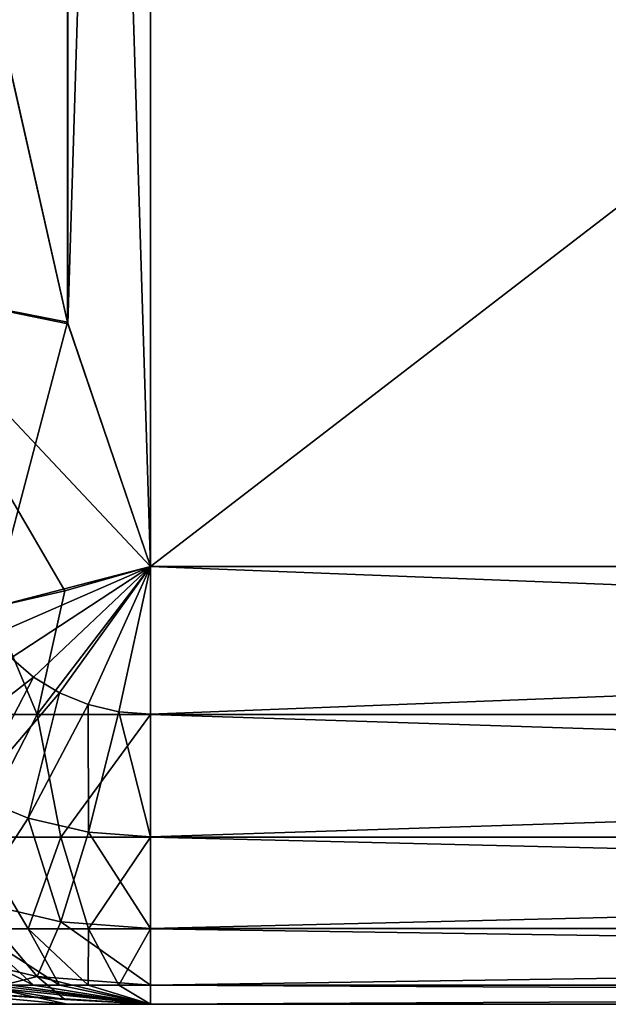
# Model space of a CAD drawing. Header units: millimetres. Extents: x -168 to 168, y -6 to 84.
# Tile 6 of 173: x -166.477 to -165.806, y 57.17 to 58.294. Entities that reach past the tile are written whole.
import ezdxf

# ---------------------------------------------------------------- set-up
doc = ezdxf.new("R2010")
doc.units = ezdxf.units.MM
doc.header["$LTSCALE"] = 65.185185
for name, color, linetype in [('365', 7, 'CONTINUOUS'), ('366', 7, 'CONTINUOUS'), ('367', 7, 'CONTINUOUS'), ('369', 7, 'CONTINUOUS'), ('370', 7, 'CONTINUOUS'), ('378', 7, 'CONTINUOUS'), ('379', 7, 'CONTINUOUS'), ('380', 7, 'CONTINUOUS'), ('389', 7, 'CONTINUOUS'), ('390', 7, 'CONTINUOUS'), ('399', 7, 'CONTINUOUS'), ('400', 7, 'CONTINUOUS'), ('401', 7, 'CONTINUOUS'), ('403', 7, 'CONTINUOUS'), ('404', 7, 'CONTINUOUS'), ('412', 7, 'CONTINUOUS'), ('413', 7, 'CONTINUOUS'), ('414', 7, 'CONTINUOUS'), ('423', 7, 'CONTINUOUS'), ('424', 7, 'CONTINUOUS')]:
    doc.layers.add(name, color=color, linetype=linetype)

msp = doc.modelspace()

# ---------------------------------------------------------------- linework, layer by layer
at = {"layer": '365', "linetype": 'Continuous'}
for points in [[(-166.3281, 57.6699, 34.7113), (-162, 57.5008, 34.8342), (-166.3281, 57.5007, 34.8342), (-166.3281, 57.6699, 34.7113)], [(-162, 57.6699, 34.7113), (-162, 57.5008, 34.8342), (-166.3281, 57.6699, 34.7113), (-162, 57.6699, 34.7113)], [(-162, 57.5008, 34.8342), (-162, 57.3608, 34.9896), (-166.3281, 57.5007, 34.8342), (-162, 57.5008, 34.8342)], [(-166.3281, 57.5007, 34.8342), (-162, 57.3608, 34.9896), (-166.3281, 57.3607, 34.9897), (-166.3281, 57.5007, 34.8342)], [(-162, 57.3608, 34.9896), (-162, 57.2564, 35.1706), (-166.3281, 57.3607, 34.9897), (-162, 57.3608, 34.9896)], [(-166.3281, 57.3607, 34.9897), (-162, 57.2564, 35.1706), (-166.3281, 57.2562, 35.171), (-166.3281, 57.3607, 34.9897)], [(-162, 57.2564, 35.1706), (-162, 57.1917, 35.3695), (-166.3281, 57.2562, 35.171), (-162, 57.2564, 35.1706)], [(-166.3281, 57.2562, 35.171), (-162, 57.1917, 35.3695), (-166.3281, 57.1916, 35.3701), (-166.3281, 57.2562, 35.171)], [(-162, 57.1917, 35.3695), (-162, 57.1699, 35.5774), (-166.3281, 57.1916, 35.3701), (-162, 57.1917, 35.3695)], [(-162, 57.1699, 35.5774), (-166.3281, 57.1699, 35.5774), (-166.3281, 57.1916, 35.3701), (-162, 57.1699, 35.5774)]]:
    msp.add_3dface(points, dxfattribs=at)
at = {"layer": '366', "linetype": 'Continuous'}
for points in [[(-166.504, 57.1699, 38.687), (-166.504, 57.1699, 36.313), (-166.4229, 57.1699, 39.1004), (-166.504, 57.1699, 38.687)], [(-166.504, 57.1699, 36.313), (-166.4229, 57.1699, 35.8995), (-166.4229, 57.1699, 39.1004), (-166.504, 57.1699, 36.313)], [(-166.4229, 57.1699, 39.1004), (-166.3281, 57.1699, 35.5774), (-166.3281, 57.1699, 39.4226), (-166.4229, 57.1699, 39.1004)], [(-166.4229, 57.1699, 35.8995), (-166.3281, 57.1699, 35.5774), (-166.4229, 57.1699, 39.1004), (-166.4229, 57.1699, 35.8995)], [(-162, 57.1699, 35.5774), (-162, 57.1699, 39.4226), (-166.3281, 57.1699, 39.4226), (-162, 57.1699, 35.5774)], [(-166.3281, 57.1699, 35.5774), (-162, 57.1699, 35.5774), (-166.3281, 57.1699, 39.4226), (-166.3281, 57.1699, 35.5774)]]:
    msp.add_3dface(points, dxfattribs=at)
at = {"layer": '367', "linetype": 'Continuous'}
for points in [[(-166.504, 57.1699, 38.687), (-166.4229, 57.1699, 39.1004), (-166.6283, 57.1885, 39.0647), (-166.504, 57.1699, 38.687)], [(-166.5089, 57.1885, 35.5124), (-166.4229, 57.1699, 35.8995), (-166.6283, 57.1885, 35.9353), (-166.5089, 57.1885, 35.5124)], [(-166.4229, 57.1699, 35.8995), (-166.504, 57.1699, 36.313), (-166.6283, 57.1885, 35.9353), (-166.4229, 57.1699, 35.8995)], [(-166.6283, 57.1885, 39.0647), (-166.3281, 57.1699, 39.4226), (-166.426, 57.1753, 39.4579), (-166.6283, 57.1885, 39.0647)], [(-166.4229, 57.1699, 39.1004), (-166.3281, 57.1699, 39.4226), (-166.6283, 57.1885, 39.0647), (-166.4229, 57.1699, 39.1004)], [(-166.5089, 57.1885, 39.4876), (-166.6283, 57.1885, 39.0647), (-166.426, 57.1753, 39.4579), (-166.5089, 57.1885, 39.4876)], [(-166.3281, 57.1699, 35.5774), (-166.4229, 57.1699, 35.8995), (-166.5089, 57.1885, 35.5124), (-166.3281, 57.1699, 35.5774)]]:
    msp.add_3dface(points, dxfattribs=at)
at = {"layer": '369', "linetype": 'Continuous'}
for points in [[(-166.504, 58.3066, 40.6563), (-166.6283, 57.9891, 40.4515), (-166.4229, 57.9487, 40.4497), (-166.504, 58.3066, 40.6563)], [(-166.6283, 57.9891, 40.4515), (-166.5089, 57.6229, 40.2401), (-166.4229, 57.9487, 40.4497), (-166.6283, 57.9891, 40.4515)], [(-166.5089, 57.6229, 40.2401), (-166.3281, 57.6699, 40.2887), (-166.4229, 57.9487, 40.4497), (-166.5089, 57.6229, 40.2401)]]:
    msp.add_3dface(points, dxfattribs=at)
at = {"layer": '370', "linetype": 'Continuous'}
for points in [[(-166.3281, 57.6699, 40.2887), (-166.3281, 61, 42.2113), (-166.423, 60.7207, 42.0501), (-166.3281, 57.6699, 40.2887)], [(-166.3281, 57.6699, 40.2887), (-162, 57.6699, 40.2887), (-166.3281, 61, 42.2113), (-166.3281, 57.6699, 40.2887)], [(-162, 57.6699, 40.2887), (-162, 61, 42.2113), (-166.3281, 61, 42.2113), (-162, 57.6699, 40.2887)], [(-166.423, 60.7207, 42.0501), (-166.504, 58.3066, 40.6563), (-166.4229, 57.9487, 40.4497), (-166.423, 60.7207, 42.0501)], [(-166.3281, 57.6699, 40.2887), (-166.423, 60.7207, 42.0501), (-166.4229, 57.9487, 40.4497), (-166.3281, 57.6699, 40.2887)]]:
    msp.add_3dface(points, dxfattribs=at)
at = {"layer": '378', "linetype": 'Continuous'}
for points in [[(-166.4225, 60.7225, 32.9489), (-166.3281, 61, 32.7887), (-166.4224, 57.9471, 34.5513), (-166.4225, 60.7225, 32.9489)], [(-166.3281, 61, 32.7887), (-166.3281, 57.6699, 34.7113), (-166.4224, 57.9471, 34.5513), (-166.3281, 61, 32.7887)], [(-162, 61, 32.7887), (-162, 57.6699, 34.7113), (-166.3281, 57.6699, 34.7113), (-162, 61, 32.7887)], [(-162, 61, 32.7887), (-166.3281, 57.6699, 34.7113), (-166.3281, 61, 32.7887), (-162, 61, 32.7887)], [(-166.5034, 58.3035, 34.3455), (-166.4225, 60.7225, 32.9489), (-166.4224, 57.9471, 34.5513), (-166.5034, 58.3035, 34.3455)]]:
    msp.add_3dface(points, dxfattribs=at)
at = {"layer": '379', "linetype": 'Continuous'}
for points in [[(-166.5034, 58.3035, 34.3455), (-166.4224, 57.9471, 34.5513), (-166.6283, 57.9891, 34.5485), (-166.5034, 58.3035, 34.3455)], [(-166.5089, 57.623, 34.7599), (-166.6283, 57.9891, 34.5485), (-166.426, 57.6421, 34.7336), (-166.5089, 57.623, 34.7599)], [(-166.6283, 57.9891, 34.5485), (-166.3281, 57.6699, 34.7113), (-166.426, 57.6421, 34.7336), (-166.6283, 57.9891, 34.5485)], [(-166.4224, 57.9471, 34.5513), (-166.3281, 57.6699, 34.7113), (-166.6283, 57.9891, 34.5485), (-166.4224, 57.9471, 34.5513)]]:
    msp.add_3dface(points, dxfattribs=at)
at = {"layer": '380', "linetype": 'Continuous'}
for points in [[(-166.426, 57.6421, 34.7336), (-166.3281, 57.6699, 34.7113), (-166.4576, 57.5007, 34.8456), (-166.426, 57.6421, 34.7336)], [(-166.3281, 57.6699, 34.7113), (-166.3281, 57.5007, 34.8342), (-166.4576, 57.5007, 34.8456), (-166.3281, 57.6699, 34.7113)], [(-166.5089, 57.623, 34.7599), (-166.426, 57.6421, 34.7336), (-166.4576, 57.5007, 34.8456), (-166.5089, 57.623, 34.7599)], [(-166.5089, 57.623, 34.7599), (-166.4576, 57.5007, 34.8456), (-166.5831, 57.5007, 34.8793), (-166.5089, 57.623, 34.7599)], [(-166.4576, 57.5007, 34.8456), (-166.5298, 57.3607, 35.0254), (-166.5831, 57.5007, 34.8793), (-166.4576, 57.5007, 34.8456)], [(-166.4305, 57.3607, 34.9987), (-166.5298, 57.3607, 35.0254), (-166.4576, 57.5007, 34.8456), (-166.4305, 57.3607, 34.9987)], [(-166.3281, 57.5007, 34.8342), (-166.4305, 57.3607, 34.9987), (-166.4576, 57.5007, 34.8456), (-166.3281, 57.5007, 34.8342)], [(-166.3281, 57.5007, 34.8342), (-166.3281, 57.3607, 34.9897), (-166.4305, 57.3607, 34.9987), (-166.3281, 57.5007, 34.8342)], [(-166.4676, 57.2562, 35.1957), (-166.5319, 57.2562, 35.2258), (-166.5298, 57.3607, 35.0254), (-166.4676, 57.2562, 35.1957)], [(-166.4305, 57.3607, 34.9987), (-166.4676, 57.2562, 35.1957), (-166.5298, 57.3607, 35.0254), (-166.4305, 57.3607, 34.9987)], [(-166.3989, 57.2562, 35.1772), (-166.4676, 57.2562, 35.1957), (-166.4305, 57.3607, 34.9987), (-166.3989, 57.2562, 35.1772)], [(-166.3281, 57.3607, 34.9897), (-166.3989, 57.2562, 35.1772), (-166.4305, 57.3607, 34.9987), (-166.3281, 57.3607, 34.9897)], [(-166.3281, 57.3607, 34.9897), (-166.3281, 57.2562, 35.171), (-166.3989, 57.2562, 35.1772), (-166.3281, 57.3607, 34.9897)], [(-166.5319, 57.2562, 35.2258), (-166.4618, 57.1916, 35.4189), (-166.5901, 57.2562, 35.2667), (-166.5319, 57.2562, 35.2258)], [(-166.4618, 57.1916, 35.4189), (-166.4873, 57.1916, 35.4446), (-166.5901, 57.2562, 35.2667), (-166.4618, 57.1916, 35.4189)], [(-166.4321, 57.1916, 35.398), (-166.4618, 57.1916, 35.4189), (-166.5319, 57.2562, 35.2258), (-166.4321, 57.1916, 35.398)], [(-166.4676, 57.2562, 35.1957), (-166.4321, 57.1916, 35.398), (-166.5319, 57.2562, 35.2258), (-166.4676, 57.2562, 35.1957)], [(-166.3989, 57.2562, 35.1772), (-166.3993, 57.1916, 35.3826), (-166.4676, 57.2562, 35.1957), (-166.3989, 57.2562, 35.1772)], [(-166.3993, 57.1916, 35.3826), (-166.4321, 57.1916, 35.398), (-166.4676, 57.2562, 35.1957), (-166.3993, 57.1916, 35.3826)], [(-166.3643, 57.1916, 35.3732), (-166.3993, 57.1916, 35.3826), (-166.3989, 57.2562, 35.1772), (-166.3643, 57.1916, 35.3732)], [(-166.3281, 57.2562, 35.171), (-166.3643, 57.1916, 35.3732), (-166.3989, 57.2562, 35.1772), (-166.3281, 57.2562, 35.171)], [(-166.3281, 57.2562, 35.171), (-166.3281, 57.1916, 35.3701), (-166.3643, 57.1916, 35.3732), (-166.3281, 57.2562, 35.171)], [(-166.3281, 57.1699, 35.5774), (-166.5089, 57.1885, 35.5124), (-166.508, 57.1916, 35.4743), (-166.3281, 57.1699, 35.5774)], [(-166.4873, 57.1916, 35.4446), (-166.3281, 57.1699, 35.5774), (-166.508, 57.1916, 35.4743), (-166.4873, 57.1916, 35.4446)], [(-166.4618, 57.1916, 35.4189), (-166.3281, 57.1699, 35.5774), (-166.4873, 57.1916, 35.4446), (-166.4618, 57.1916, 35.4189)], [(-166.4321, 57.1916, 35.398), (-166.3281, 57.1699, 35.5774), (-166.4618, 57.1916, 35.4189), (-166.4321, 57.1916, 35.398)], [(-166.3993, 57.1916, 35.3826), (-166.3281, 57.1699, 35.5774), (-166.4321, 57.1916, 35.398), (-166.3993, 57.1916, 35.3826)], [(-166.3643, 57.1916, 35.3732), (-166.3281, 57.1699, 35.5774), (-166.3993, 57.1916, 35.3826), (-166.3643, 57.1916, 35.3732)], [(-166.3281, 57.1916, 35.3701), (-166.3281, 57.1699, 35.5774), (-166.3643, 57.1916, 35.3732), (-166.3281, 57.1916, 35.3701)]]:
    msp.add_3dface(points, dxfattribs=at)
at = {"layer": '389', "linetype": 'Continuous'}
for points in [[(-162, 57.5008, 40.1658), (-162, 57.6699, 40.2887), (-166.3281, 57.5012, 40.1662), (-162, 57.5008, 40.1658)], [(-162, 57.6699, 40.2887), (-166.3281, 57.6699, 40.2887), (-166.3281, 57.5012, 40.1662), (-162, 57.6699, 40.2887)], [(-166.3281, 57.3611, 40.0108), (-162, 57.5008, 40.1658), (-166.3281, 57.5012, 40.1662), (-166.3281, 57.3611, 40.0108)], [(-162, 57.3608, 40.0104), (-162, 57.5008, 40.1658), (-166.3281, 57.3611, 40.0108), (-162, 57.3608, 40.0104)], [(-166.3281, 57.2564, 39.8296), (-162, 57.3608, 40.0104), (-166.3281, 57.3611, 40.0108), (-166.3281, 57.2564, 39.8296)], [(-162, 57.2564, 39.8294), (-162, 57.3608, 40.0104), (-166.3281, 57.2564, 39.8296), (-162, 57.2564, 39.8294)], [(-166.3281, 57.1917, 39.6306), (-162, 57.2564, 39.8294), (-166.3281, 57.2564, 39.8296), (-166.3281, 57.1917, 39.6306)], [(-162, 57.1917, 39.6305), (-162, 57.2564, 39.8294), (-166.3281, 57.1917, 39.6306), (-162, 57.1917, 39.6305)], [(-166.3281, 57.1699, 39.4226), (-162, 57.1917, 39.6305), (-166.3281, 57.1917, 39.6306), (-166.3281, 57.1699, 39.4226)], [(-162, 57.1699, 39.4226), (-162, 57.1917, 39.6305), (-166.3281, 57.1699, 39.4226), (-162, 57.1699, 39.4226)]]:
    msp.add_3dface(points, dxfattribs=at)
at = {"layer": '390', "linetype": 'Continuous'}
for points in [[(-166.3281, 57.6699, 40.2887), (-166.5089, 57.6229, 40.2401), (-166.508, 57.5915, 40.2184), (-166.3281, 57.6699, 40.2887)], [(-166.4873, 57.5657, 40.2035), (-166.3281, 57.6699, 40.2887), (-166.508, 57.5915, 40.2184), (-166.4873, 57.5657, 40.2035)], [(-166.4618, 57.5435, 40.1906), (-166.3281, 57.6699, 40.2887), (-166.4873, 57.5657, 40.2035), (-166.4618, 57.5435, 40.1906)], [(-166.4321, 57.5254, 40.1802), (-166.3281, 57.6699, 40.2887), (-166.4618, 57.5435, 40.1906), (-166.4321, 57.5254, 40.1802)], [(-166.3993, 57.5121, 40.1725), (-166.3281, 57.6699, 40.2887), (-166.4321, 57.5254, 40.1802), (-166.3993, 57.5121, 40.1725)], [(-166.3643, 57.504, 40.1678), (-166.3281, 57.6699, 40.2887), (-166.3993, 57.5121, 40.1725), (-166.3643, 57.504, 40.1678)], [(-166.3281, 57.5012, 40.1662), (-166.3281, 57.6699, 40.2887), (-166.3643, 57.504, 40.1678), (-166.3281, 57.5012, 40.1662)], [(-166.4618, 57.5435, 40.1906), (-166.4873, 57.5657, 40.2035), (-166.5901, 57.444, 40.0586), (-166.4618, 57.5435, 40.1906)], [(-166.5319, 57.4086, 40.0382), (-166.4618, 57.5435, 40.1906), (-166.5901, 57.444, 40.0586), (-166.5319, 57.4086, 40.0382)], [(-166.4321, 57.5254, 40.1802), (-166.4618, 57.5435, 40.1906), (-166.5319, 57.4086, 40.0382), (-166.4321, 57.5254, 40.1802)], [(-166.4676, 57.3825, 40.0231), (-166.4321, 57.5254, 40.1802), (-166.5319, 57.4086, 40.0382), (-166.4676, 57.3825, 40.0231)], [(-166.3993, 57.5121, 40.1725), (-166.4321, 57.5254, 40.1802), (-166.4676, 57.3825, 40.0231), (-166.3993, 57.5121, 40.1725)], [(-166.3989, 57.3665, 40.0139), (-166.3993, 57.5121, 40.1725), (-166.4676, 57.3825, 40.0231), (-166.3989, 57.3665, 40.0139)], [(-166.3643, 57.504, 40.1678), (-166.3993, 57.5121, 40.1725), (-166.3989, 57.3665, 40.0139), (-166.3643, 57.504, 40.1678)], [(-166.3281, 57.3611, 40.0108), (-166.3643, 57.504, 40.1678), (-166.3989, 57.3665, 40.0139), (-166.3281, 57.3611, 40.0108)], [(-166.3281, 57.3611, 40.0108), (-166.3281, 57.5012, 40.1662), (-166.3643, 57.504, 40.1678), (-166.3281, 57.3611, 40.0108)], [(-166.4676, 57.3825, 40.0231), (-166.5319, 57.4086, 40.0382), (-166.5298, 57.2873, 39.8474), (-166.4676, 57.3825, 40.0231)], [(-166.4305, 57.2642, 39.8341), (-166.4676, 57.3825, 40.0231), (-166.5298, 57.2873, 39.8474), (-166.4305, 57.2642, 39.8341)], [(-166.3989, 57.3665, 40.0139), (-166.4676, 57.3825, 40.0231), (-166.4305, 57.2642, 39.8341), (-166.3989, 57.3665, 40.0139)], [(-166.3281, 57.2564, 39.8296), (-166.3989, 57.3665, 40.0139), (-166.4305, 57.2642, 39.8341), (-166.3281, 57.2564, 39.8296)], [(-166.3281, 57.2564, 39.8296), (-166.3281, 57.3611, 40.0108), (-166.3989, 57.3665, 40.0139), (-166.3281, 57.2564, 39.8296)], [(-166.4576, 57.2016, 39.6362), (-166.5298, 57.2873, 39.8474), (-166.5831, 57.2308, 39.6531), (-166.4576, 57.2016, 39.6362)], [(-166.4305, 57.2642, 39.8341), (-166.5298, 57.2873, 39.8474), (-166.4576, 57.2016, 39.6362), (-166.4305, 57.2642, 39.8341)], [(-166.3281, 57.1917, 39.6306), (-166.4305, 57.2642, 39.8341), (-166.4576, 57.2016, 39.6362), (-166.3281, 57.1917, 39.6306)], [(-166.3281, 57.1917, 39.6306), (-166.3281, 57.2564, 39.8296), (-166.4305, 57.2642, 39.8341), (-166.3281, 57.1917, 39.6306)], [(-166.5089, 57.1885, 39.4876), (-166.4576, 57.2016, 39.6362), (-166.5831, 57.2308, 39.6531), (-166.5089, 57.1885, 39.4876)], [(-166.5089, 57.1885, 39.4876), (-166.426, 57.1753, 39.4579), (-166.4576, 57.2016, 39.6362), (-166.5089, 57.1885, 39.4876)], [(-166.3281, 57.1699, 39.4226), (-166.3281, 57.1917, 39.6306), (-166.4576, 57.2016, 39.6362), (-166.3281, 57.1699, 39.4226)], [(-166.426, 57.1753, 39.4579), (-166.3281, 57.1699, 39.4226), (-166.4576, 57.2016, 39.6362), (-166.426, 57.1753, 39.4579)]]:
    msp.add_3dface(points, dxfattribs=at)
at = {"layer": '399', "linetype": 'Continuous'}
for points in [[(-166.3281, 57.6699, -40.2887), (-162, 57.5008, -40.1658), (-166.3281, 57.5007, -40.1658), (-166.3281, 57.6699, -40.2887)], [(-162, 57.6699, -40.2887), (-162, 57.5008, -40.1658), (-166.3281, 57.6699, -40.2887), (-162, 57.6699, -40.2887)], [(-162, 57.5008, -40.1658), (-162, 57.3608, -40.0104), (-166.3281, 57.5007, -40.1658), (-162, 57.5008, -40.1658)], [(-166.3281, 57.5007, -40.1658), (-162, 57.3608, -40.0104), (-166.3281, 57.3607, -40.0103), (-166.3281, 57.5007, -40.1658)], [(-162, 57.3608, -40.0104), (-162, 57.2564, -39.8294), (-166.3281, 57.3607, -40.0103), (-162, 57.3608, -40.0104)], [(-166.3281, 57.3607, -40.0103), (-162, 57.2564, -39.8294), (-166.3281, 57.2562, -39.829), (-166.3281, 57.3607, -40.0103)], [(-162, 57.2564, -39.8294), (-162, 57.1917, -39.6305), (-166.3281, 57.2562, -39.829), (-162, 57.2564, -39.8294)], [(-166.3281, 57.2562, -39.829), (-162, 57.1917, -39.6305), (-166.3281, 57.1916, -39.6299), (-166.3281, 57.2562, -39.829)], [(-162, 57.1917, -39.6305), (-162, 57.1699, -39.4226), (-166.3281, 57.1916, -39.6299), (-162, 57.1917, -39.6305)], [(-162, 57.1699, -39.4226), (-166.3281, 57.1699, -39.4226), (-166.3281, 57.1916, -39.6299), (-162, 57.1699, -39.4226)]]:
    msp.add_3dface(points, dxfattribs=at)
at = {"layer": '400', "linetype": 'Continuous'}
for points in [[(-166.504, 57.1699, -36.313), (-166.504, 57.1699, -38.687), (-166.4229, 57.1699, -35.8996), (-166.504, 57.1699, -36.313)], [(-166.504, 57.1699, -38.687), (-166.4229, 57.1699, -39.1005), (-166.4229, 57.1699, -35.8996), (-166.504, 57.1699, -38.687)], [(-166.4229, 57.1699, -35.8996), (-166.3281, 57.1699, -39.4226), (-166.3281, 57.1699, -35.5774), (-166.4229, 57.1699, -35.8996)], [(-166.4229, 57.1699, -39.1005), (-166.3281, 57.1699, -39.4226), (-166.4229, 57.1699, -35.8996), (-166.4229, 57.1699, -39.1005)], [(-162, 57.1699, -39.4226), (-162, 57.1699, -35.5774), (-166.3281, 57.1699, -35.5774), (-162, 57.1699, -39.4226)], [(-166.3281, 57.1699, -39.4226), (-162, 57.1699, -39.4226), (-166.3281, 57.1699, -35.5774), (-166.3281, 57.1699, -39.4226)]]:
    msp.add_3dface(points, dxfattribs=at)
at = {"layer": '401', "linetype": 'Continuous'}
for points in [[(-166.504, 57.1699, -36.313), (-166.4229, 57.1699, -35.8996), (-166.6283, 57.1885, -35.9353), (-166.504, 57.1699, -36.313)], [(-166.5089, 57.1885, -39.4876), (-166.4229, 57.1699, -39.1005), (-166.6283, 57.1885, -39.0647), (-166.5089, 57.1885, -39.4876)], [(-166.4229, 57.1699, -39.1005), (-166.504, 57.1699, -38.687), (-166.6283, 57.1885, -39.0647), (-166.4229, 57.1699, -39.1005)], [(-166.6283, 57.1885, -35.9353), (-166.3281, 57.1699, -35.5774), (-166.426, 57.1753, -35.5421), (-166.6283, 57.1885, -35.9353)], [(-166.4229, 57.1699, -35.8996), (-166.3281, 57.1699, -35.5774), (-166.6283, 57.1885, -35.9353), (-166.4229, 57.1699, -35.8996)], [(-166.5089, 57.1885, -35.5124), (-166.6283, 57.1885, -35.9353), (-166.426, 57.1753, -35.5421), (-166.5089, 57.1885, -35.5124)], [(-166.3281, 57.1699, -39.4226), (-166.4229, 57.1699, -39.1005), (-166.5089, 57.1885, -39.4876), (-166.3281, 57.1699, -39.4226)]]:
    msp.add_3dface(points, dxfattribs=at)
at = {"layer": '403', "linetype": 'Continuous'}
for points in [[(-166.504, 58.3066, -34.3437), (-166.6283, 57.9891, -34.5485), (-166.4229, 57.9487, -34.5503), (-166.504, 58.3066, -34.3437)], [(-166.6283, 57.9891, -34.5485), (-166.5089, 57.6229, -34.7599), (-166.4229, 57.9487, -34.5503), (-166.6283, 57.9891, -34.5485)], [(-166.5089, 57.6229, -34.7599), (-166.3281, 57.6699, -34.7113), (-166.4229, 57.9487, -34.5503), (-166.5089, 57.6229, -34.7599)]]:
    msp.add_3dface(points, dxfattribs=at)
at = {"layer": '404', "linetype": 'Continuous'}
for points in [[(-166.3281, 57.6699, -34.7113), (-166.3281, 61, -32.7887), (-166.423, 60.7207, -32.9499), (-166.3281, 57.6699, -34.7113)], [(-166.3281, 57.6699, -34.7113), (-162, 57.6699, -34.7113), (-166.3281, 61, -32.7887), (-166.3281, 57.6699, -34.7113)], [(-162, 57.6699, -34.7113), (-162, 61, -32.7887), (-166.3281, 61, -32.7887), (-162, 57.6699, -34.7113)], [(-166.423, 60.7207, -32.9499), (-166.504, 58.3066, -34.3437), (-166.4229, 57.9487, -34.5503), (-166.423, 60.7207, -32.9499)], [(-166.3281, 57.6699, -34.7113), (-166.423, 60.7207, -32.9499), (-166.4229, 57.9487, -34.5503), (-166.3281, 57.6699, -34.7113)]]:
    msp.add_3dface(points, dxfattribs=at)
at = {"layer": '412', "linetype": 'Continuous'}
for points in [[(-166.4225, 60.7225, -42.0511), (-166.3281, 61, -42.2113), (-166.4224, 57.9471, -40.4487), (-166.4225, 60.7225, -42.0511)], [(-166.3281, 61, -42.2113), (-166.3281, 57.6699, -40.2887), (-166.4224, 57.9471, -40.4487), (-166.3281, 61, -42.2113)], [(-162, 61, -42.2113), (-162, 57.6699, -40.2887), (-166.3281, 57.6699, -40.2887), (-162, 61, -42.2113)], [(-162, 61, -42.2113), (-166.3281, 57.6699, -40.2887), (-166.3281, 61, -42.2113), (-162, 61, -42.2113)], [(-166.5034, 58.3035, -40.6545), (-166.4225, 60.7225, -42.0511), (-166.4224, 57.9471, -40.4487), (-166.5034, 58.3035, -40.6545)]]:
    msp.add_3dface(points, dxfattribs=at)
at = {"layer": '413', "linetype": 'Continuous'}
for points in [[(-166.5034, 58.3035, -40.6545), (-166.4224, 57.9471, -40.4487), (-166.6283, 57.9891, -40.4515), (-166.5034, 58.3035, -40.6545)], [(-166.5089, 57.623, -40.2401), (-166.6283, 57.9891, -40.4515), (-166.426, 57.6421, -40.2664), (-166.5089, 57.623, -40.2401)], [(-166.6283, 57.9891, -40.4515), (-166.3281, 57.6699, -40.2887), (-166.426, 57.6421, -40.2664), (-166.6283, 57.9891, -40.4515)], [(-166.4224, 57.9471, -40.4487), (-166.3281, 57.6699, -40.2887), (-166.6283, 57.9891, -40.4515), (-166.4224, 57.9471, -40.4487)]]:
    msp.add_3dface(points, dxfattribs=at)
at = {"layer": '414', "linetype": 'Continuous'}
for points in [[(-166.426, 57.6421, -40.2664), (-166.3281, 57.6699, -40.2887), (-166.4576, 57.5007, -40.1544), (-166.426, 57.6421, -40.2664)], [(-166.3281, 57.6699, -40.2887), (-166.3281, 57.5007, -40.1658), (-166.4576, 57.5007, -40.1544), (-166.3281, 57.6699, -40.2887)], [(-166.5089, 57.623, -40.2401), (-166.426, 57.6421, -40.2664), (-166.4576, 57.5007, -40.1544), (-166.5089, 57.623, -40.2401)], [(-166.5089, 57.623, -40.2401), (-166.4576, 57.5007, -40.1544), (-166.5831, 57.5007, -40.1207), (-166.5089, 57.623, -40.2401)], [(-166.4576, 57.5007, -40.1544), (-166.5298, 57.3607, -39.9746), (-166.5831, 57.5007, -40.1207), (-166.4576, 57.5007, -40.1544)], [(-166.4305, 57.3607, -40.0013), (-166.5298, 57.3607, -39.9746), (-166.4576, 57.5007, -40.1544), (-166.4305, 57.3607, -40.0013)], [(-166.3281, 57.5007, -40.1658), (-166.4305, 57.3607, -40.0013), (-166.4576, 57.5007, -40.1544), (-166.3281, 57.5007, -40.1658)], [(-166.3281, 57.5007, -40.1658), (-166.3281, 57.3607, -40.0103), (-166.4305, 57.3607, -40.0013), (-166.3281, 57.5007, -40.1658)], [(-166.4676, 57.2562, -39.8043), (-166.5319, 57.2562, -39.7742), (-166.5298, 57.3607, -39.9746), (-166.4676, 57.2562, -39.8043)], [(-166.4305, 57.3607, -40.0013), (-166.4676, 57.2562, -39.8043), (-166.5298, 57.3607, -39.9746), (-166.4305, 57.3607, -40.0013)], [(-166.3989, 57.2562, -39.8228), (-166.4676, 57.2562, -39.8043), (-166.4305, 57.3607, -40.0013), (-166.3989, 57.2562, -39.8228)], [(-166.3281, 57.3607, -40.0103), (-166.3989, 57.2562, -39.8228), (-166.4305, 57.3607, -40.0013), (-166.3281, 57.3607, -40.0103)], [(-166.3281, 57.3607, -40.0103), (-166.3281, 57.2562, -39.829), (-166.3989, 57.2562, -39.8228), (-166.3281, 57.3607, -40.0103)], [(-166.5319, 57.2562, -39.7742), (-166.4618, 57.1916, -39.5811), (-166.5901, 57.2562, -39.7333), (-166.5319, 57.2562, -39.7742)], [(-166.4618, 57.1916, -39.5811), (-166.4873, 57.1916, -39.5554), (-166.5901, 57.2562, -39.7333), (-166.4618, 57.1916, -39.5811)], [(-166.4321, 57.1916, -39.602), (-166.4618, 57.1916, -39.5811), (-166.5319, 57.2562, -39.7742), (-166.4321, 57.1916, -39.602)], [(-166.4676, 57.2562, -39.8043), (-166.4321, 57.1916, -39.602), (-166.5319, 57.2562, -39.7742), (-166.4676, 57.2562, -39.8043)], [(-166.3989, 57.2562, -39.8228), (-166.3993, 57.1916, -39.6174), (-166.4676, 57.2562, -39.8043), (-166.3989, 57.2562, -39.8228)], [(-166.3993, 57.1916, -39.6174), (-166.4321, 57.1916, -39.602), (-166.4676, 57.2562, -39.8043), (-166.3993, 57.1916, -39.6174)], [(-166.3643, 57.1916, -39.6268), (-166.3993, 57.1916, -39.6174), (-166.3989, 57.2562, -39.8228), (-166.3643, 57.1916, -39.6268)], [(-166.3281, 57.2562, -39.829), (-166.3643, 57.1916, -39.6268), (-166.3989, 57.2562, -39.8228), (-166.3281, 57.2562, -39.829)], [(-166.3281, 57.2562, -39.829), (-166.3281, 57.1916, -39.6299), (-166.3643, 57.1916, -39.6268), (-166.3281, 57.2562, -39.829)], [(-166.3281, 57.1699, -39.4226), (-166.5089, 57.1885, -39.4876), (-166.508, 57.1916, -39.5257), (-166.3281, 57.1699, -39.4226)], [(-166.4873, 57.1916, -39.5554), (-166.3281, 57.1699, -39.4226), (-166.508, 57.1916, -39.5257), (-166.4873, 57.1916, -39.5554)], [(-166.4618, 57.1916, -39.5811), (-166.3281, 57.1699, -39.4226), (-166.4873, 57.1916, -39.5554), (-166.4618, 57.1916, -39.5811)], [(-166.4321, 57.1916, -39.602), (-166.3281, 57.1699, -39.4226), (-166.4618, 57.1916, -39.5811), (-166.4321, 57.1916, -39.602)], [(-166.3993, 57.1916, -39.6174), (-166.3281, 57.1699, -39.4226), (-166.4321, 57.1916, -39.602), (-166.3993, 57.1916, -39.6174)], [(-166.3643, 57.1916, -39.6268), (-166.3281, 57.1699, -39.4226), (-166.3993, 57.1916, -39.6174), (-166.3643, 57.1916, -39.6268)], [(-166.3281, 57.1916, -39.6299), (-166.3281, 57.1699, -39.4226), (-166.3643, 57.1916, -39.6268), (-166.3281, 57.1916, -39.6299)]]:
    msp.add_3dface(points, dxfattribs=at)
at = {"layer": '423', "linetype": 'Continuous'}
for points in [[(-162, 57.5008, -34.8342), (-162, 57.6699, -34.7113), (-166.3281, 57.5012, -34.8338), (-162, 57.5008, -34.8342)], [(-162, 57.6699, -34.7113), (-166.3281, 57.6699, -34.7113), (-166.3281, 57.5012, -34.8338), (-162, 57.6699, -34.7113)], [(-166.3281, 57.3611, -34.9892), (-162, 57.5008, -34.8342), (-166.3281, 57.5012, -34.8338), (-166.3281, 57.3611, -34.9892)], [(-162, 57.3608, -34.9896), (-162, 57.5008, -34.8342), (-166.3281, 57.3611, -34.9892), (-162, 57.3608, -34.9896)], [(-166.3281, 57.2564, -35.1704), (-162, 57.3608, -34.9896), (-166.3281, 57.3611, -34.9892), (-166.3281, 57.2564, -35.1704)], [(-162, 57.2564, -35.1706), (-162, 57.3608, -34.9896), (-166.3281, 57.2564, -35.1704), (-162, 57.2564, -35.1706)], [(-166.3281, 57.1917, -35.3694), (-162, 57.2564, -35.1706), (-166.3281, 57.2564, -35.1704), (-166.3281, 57.1917, -35.3694)], [(-162, 57.1917, -35.3695), (-162, 57.2564, -35.1706), (-166.3281, 57.1917, -35.3694), (-162, 57.1917, -35.3695)], [(-166.3281, 57.1699, -35.5774), (-162, 57.1917, -35.3695), (-166.3281, 57.1917, -35.3694), (-166.3281, 57.1699, -35.5774)], [(-162, 57.1699, -35.5774), (-162, 57.1917, -35.3695), (-166.3281, 57.1699, -35.5774), (-162, 57.1699, -35.5774)]]:
    msp.add_3dface(points, dxfattribs=at)
at = {"layer": '424', "linetype": 'Continuous'}
for points in [[(-166.3281, 57.6699, -34.7113), (-166.5089, 57.6229, -34.7599), (-166.508, 57.5915, -34.7816), (-166.3281, 57.6699, -34.7113)], [(-166.4873, 57.5657, -34.7965), (-166.3281, 57.6699, -34.7113), (-166.508, 57.5915, -34.7816), (-166.4873, 57.5657, -34.7965)], [(-166.4618, 57.5435, -34.8094), (-166.3281, 57.6699, -34.7113), (-166.4873, 57.5657, -34.7965), (-166.4618, 57.5435, -34.8094)], [(-166.4321, 57.5254, -34.8198), (-166.3281, 57.6699, -34.7113), (-166.4618, 57.5435, -34.8094), (-166.4321, 57.5254, -34.8198)], [(-166.3993, 57.5121, -34.8275), (-166.3281, 57.6699, -34.7113), (-166.4321, 57.5254, -34.8198), (-166.3993, 57.5121, -34.8275)], [(-166.3643, 57.504, -34.8322), (-166.3281, 57.6699, -34.7113), (-166.3993, 57.5121, -34.8275), (-166.3643, 57.504, -34.8322)], [(-166.3281, 57.5012, -34.8338), (-166.3281, 57.6699, -34.7113), (-166.3643, 57.504, -34.8322), (-166.3281, 57.5012, -34.8338)], [(-166.4618, 57.5435, -34.8094), (-166.4873, 57.5657, -34.7965), (-166.5901, 57.444, -34.9414), (-166.4618, 57.5435, -34.8094)], [(-166.5319, 57.4086, -34.9618), (-166.4618, 57.5435, -34.8094), (-166.5901, 57.444, -34.9414), (-166.5319, 57.4086, -34.9618)], [(-166.4321, 57.5254, -34.8198), (-166.4618, 57.5435, -34.8094), (-166.5319, 57.4086, -34.9618), (-166.4321, 57.5254, -34.8198)], [(-166.4676, 57.3825, -34.9769), (-166.4321, 57.5254, -34.8198), (-166.5319, 57.4086, -34.9618), (-166.4676, 57.3825, -34.9769)], [(-166.3993, 57.5121, -34.8275), (-166.4321, 57.5254, -34.8198), (-166.4676, 57.3825, -34.9769), (-166.3993, 57.5121, -34.8275)], [(-166.3989, 57.3665, -34.9861), (-166.3993, 57.5121, -34.8275), (-166.4676, 57.3825, -34.9769), (-166.3989, 57.3665, -34.9861)], [(-166.3643, 57.504, -34.8322), (-166.3993, 57.5121, -34.8275), (-166.3989, 57.3665, -34.9861), (-166.3643, 57.504, -34.8322)], [(-166.3281, 57.3611, -34.9892), (-166.3643, 57.504, -34.8322), (-166.3989, 57.3665, -34.9861), (-166.3281, 57.3611, -34.9892)], [(-166.3281, 57.3611, -34.9892), (-166.3281, 57.5012, -34.8338), (-166.3643, 57.504, -34.8322), (-166.3281, 57.3611, -34.9892)], [(-166.4676, 57.3825, -34.9769), (-166.5319, 57.4086, -34.9618), (-166.5298, 57.2873, -35.1526), (-166.4676, 57.3825, -34.9769)], [(-166.4305, 57.2642, -35.1659), (-166.4676, 57.3825, -34.9769), (-166.5298, 57.2873, -35.1526), (-166.4305, 57.2642, -35.1659)], [(-166.3989, 57.3665, -34.9861), (-166.4676, 57.3825, -34.9769), (-166.4305, 57.2642, -35.1659), (-166.3989, 57.3665, -34.9861)], [(-166.3281, 57.2564, -35.1704), (-166.3989, 57.3665, -34.9861), (-166.4305, 57.2642, -35.1659), (-166.3281, 57.2564, -35.1704)], [(-166.3281, 57.2564, -35.1704), (-166.3281, 57.3611, -34.9892), (-166.3989, 57.3665, -34.9861), (-166.3281, 57.2564, -35.1704)], [(-166.4576, 57.2016, -35.3638), (-166.5298, 57.2873, -35.1526), (-166.5831, 57.2308, -35.3469), (-166.4576, 57.2016, -35.3638)], [(-166.4305, 57.2642, -35.1659), (-166.5298, 57.2873, -35.1526), (-166.4576, 57.2016, -35.3638), (-166.4305, 57.2642, -35.1659)], [(-166.3281, 57.1917, -35.3694), (-166.4305, 57.2642, -35.1659), (-166.4576, 57.2016, -35.3638), (-166.3281, 57.1917, -35.3694)], [(-166.3281, 57.1917, -35.3694), (-166.3281, 57.2564, -35.1704), (-166.4305, 57.2642, -35.1659), (-166.3281, 57.1917, -35.3694)], [(-166.5089, 57.1885, -35.5124), (-166.4576, 57.2016, -35.3638), (-166.5831, 57.2308, -35.3469), (-166.5089, 57.1885, -35.5124)], [(-166.5089, 57.1885, -35.5124), (-166.426, 57.1753, -35.5421), (-166.4576, 57.2016, -35.3638), (-166.5089, 57.1885, -35.5124)], [(-166.3281, 57.1699, -35.5774), (-166.3281, 57.1917, -35.3694), (-166.4576, 57.2016, -35.3638), (-166.3281, 57.1699, -35.5774)], [(-166.426, 57.1753, -35.5421), (-166.3281, 57.1699, -35.5774), (-166.4576, 57.2016, -35.3638), (-166.426, 57.1753, -35.5421)]]:
    msp.add_3dface(points, dxfattribs=at)

doc.saveas('drawing.dxf')
